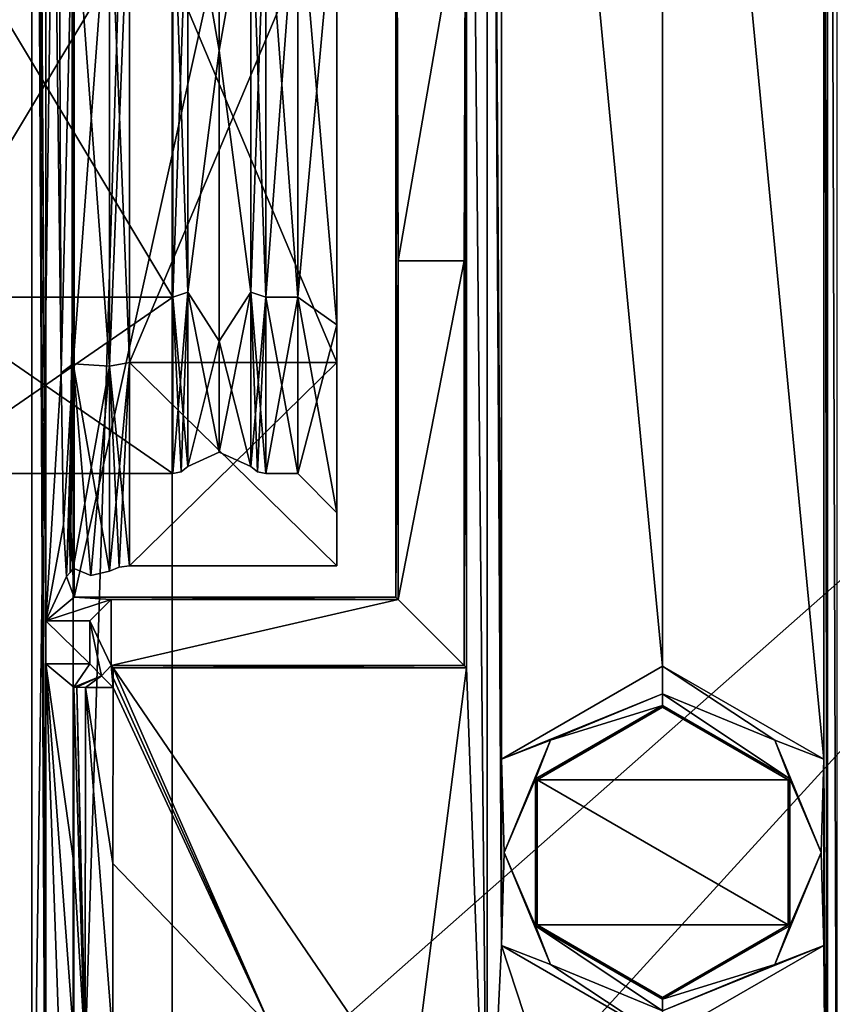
# Model space of a CAD drawing. Header units: metres. Extents: x -205 to 205, y -82 to 82.
# Tile 215 of 256: x -41 to -21, y -29 to -4. Entities that reach past the tile are written whole.
import ezdxf

# ---------------------------------------------------------------- set-up
doc = ezdxf.new("R2010")
doc.units = ezdxf.units.M
doc.layers.add('solid_PRT0003', color=7, linetype='CONTINUOUS')

msp = doc.modelspace()

# ---------------------------------------------------------------- linework, layer by layer
at = {"layer": 'solid_PRT0003'}
for points in [[(-200, -75), (-200, 75), (0, 75)], [(0, -75), (-200, -75), (0, 75)], [(-40.015358, -40.026123, 108.410858), (-37.489235, 41.072483, 108.410858), (-37.489235, -41.072483, 108.410858)], [(-40.015358, 40.026123, 108.410858), (-37.489235, 41.072483, 108.410858), (-40.015358, -40.026123, 108.410858)], [(-37.489235, -41.072483, 108.410858), (-37.489235, 41.072483, 108.410858), (37.510765, 41.072483, 108.410858)], [(37.510765, -41.072483, 108.410858), (-37.489235, -41.072483, 108.410858), (37.510765, 41.072483, 108.410858)], [(-40.015358, 40.026123, 108.410858), (-41.061718, -37.5, 108.410858), (-41.061718, 37.5, 108.410858)], [(-40.015358, 40.026123, 108.410858), (-40.015358, -40.026123, 108.410858), (-41.061718, -37.5, 108.410858)], [(-20.883066, 27.370523, 6), (-20.789236, -39.005207, 6), (-20.789236, 39.005207, 6)], [(-20.542322, -39, 6), (-20.542322, 39, 6), (-20.789236, 39.005207, 6)], [(-20.789236, -39.005207, 6), (-20.542322, -39, 6), (-20.789236, 39.005207, 6)], [(-42.489235, -37.5, 108.5), (42.510765, 37.5, 108.5), (-42.489235, 37.5, 108.5)], [(-42.489235, -37.5, 108.5), (42.510765, -37.5, 108.5), (42.510765, 37.5, 108.5)], [(-41.061718, 37.5, 108.410858), (-40.711826, -34.113243, 75), (-40.711826, -30.742794, 75)], [(-40.711826, -20.197845, 75), (-41.061718, 37.5, 108.410858), (-40.711826, -30.742794, 75)], [(-41.061718, 37.5, 108.410858), (-40.711826, -37.5, 75), (-40.711826, -34.113243, 75)], [(-41.061718, -37.5, 108.410858), (-40.711826, -37.5, 75), (-41.061718, 37.5, 108.410858)], [(-40.711826, -19.102154, 75), (-40.711826, 19.102154, 75), (-41.061718, 37.5, 108.410858)], [(-40.711826, -20.197845, 75), (-40.711826, -19.102154, 75), (-41.061718, 37.5, 108.410858)], [(-29.461437, 34.975193, 6), (-29.989235, 20.299999, 6), (-29.463709, -34.96476, 6)], [(-29.095404, -27.370523, 6), (-29.461437, 34.975193, 6), (-29.463709, -34.96476, 6)], [(-29.461437, 34.975193, 6), (-29.095404, -27.370523, 6), (-29.095217, -22.629152, 6)], [(-29.095217, -22.629152, 6), (-29.095404, 22.629477, 6), (-29.461437, 34.975193, 6)], [(-20.789236, -39.005207, 6), (-20.883066, 27.370523, 6), (-20.883255, 22.629152, 6)], [(-29.095404, 22.629477, 6), (-29.095217, -22.629152, 6), (-24.989235, -20.258688, 6)], [(-29.095404, 22.629477, 6), (-24.989235, -20.258688, 6), (-24.989235, 20.258688, 6)], [(-20.883255, 22.629152, 6), (-24.989235, 20.258688, 6), (-20.883066, -22.629477, 6)], [(-20.883255, 22.629152, 6), (-20.883066, -22.629477, 6), (-20.789236, -39.005207, 6)], [(-30.015415, 0, 9), (-29.989235, -20.299999, 6), (-29.989235, 20.299999, 6)], [(-29.989235, 20.299999, 6), (-29.989235, -20.299999, 6), (-29.463709, -34.96476, 6)], [(-24.989235, 20.258688, 6), (-24.989235, -20.258688, 6), (-20.883066, -22.629477, 6)], [(-40.316959, -12.778975, 37.294281), (-40.711826, 19.102154, 75), (-40.711826, -19.102154, 75)], [(-40.316959, -12.778975, 37.294281), (-40.372742, -0.000013, 42.620792), (-40.711826, 19.102154, 75)], [(-39.996567, 0.000051, 6.7), (-39.989235, -18.5, 6), (-39.989235, 18.5, 6)], [(-31.789236, 18.5, 6), (-39.989235, 18.5, 6), (-39.989235, -18.5, 6)], [(-31.789236, 18.5, 6), (-39.989235, -18.5, 6), (-31.789236, -18.5, 6)], [(-31.763054, 0, 9), (-31.789236, 18.5, 6), (-31.789236, -18.5, 6)], [(-37.091484, 0, 39.672581), (-36.289234, 4.573452, 38.575638), (-36.289234, -4.573452, 38.575638)], [(-36.289234, -4.573452, 10.424363), (-36.289234, 4.573452, 10.424363), (-37.091484, 0, 9.327419)], [(-36.289234, -4.573452, 10.424363), (-35.486988, 0, 9.327419), (-36.289234, 4.573452, 10.424363)], [(-36.289234, 4.573452, 38.575638), (-35.486988, 0, 39.672581), (-36.289234, -4.573452, 38.575638)], [(-43.989235, 0, 39.849998), (-37.473507, 0, 39.849998), (-37.473507, -10.854089, 35.354088)], [(-43.989235, -10.854096, 35.35408), (-43.989235, 0, 39.849998), (-37.473507, -10.854089, 35.354088)], [(-39.996567, 0.000051, 6.7), (-40.04055, -11.484144, 10.900205), (-39.989235, -18.5, 6)], [(-40.04055, 0, 6.7), (-40.04055, -11.484144, 10.900205), (-39.996567, 0.000051, 6.7)], [(-40.011734, 0, 6.7442), (-40.011734, -12.555172, 11.944679), (-40.04055, 0, 6.7)], [(-39.0825, -12.613999, 11.886001), (-40.011734, -12.555172, 11.944679), (-40.011734, 0, 6.7442)], [(-39.0825, 0, 6.661111), (-39.0825, -12.613999, 11.886001), (-40.011734, 0, 6.7442)], [(-38.574085, -12.51579, 11.98421), (-39.0825, -12.613999, 11.886001), (-39.0825, 0, 6.661111)], [(-38.574085, 0, 6.8), (-38.574085, -12.51579, 11.98421), (-39.0825, 0, 6.661111)], [(-38.574085, 0, 42.200001), (-39.0825, 0, 42.33889), (-39.0825, -12.613999, 37.113998)], [(-38.574085, -12.51579, 37.015789), (-38.574085, 0, 42.200001), (-39.0825, -12.613999, 37.113998)], [(-33.289234, 0, 42.199989), (-38.574085, 0, 42.200001), (-38.574085, -12.51579, 37.015789)], [(-33.289234, 0, 6.80001), (-33.289234, -12.515735, 11.984154), (-38.574085, 0, 6.8)], [(-36.289234, -4.573452, 38.575638), (-35.486988, 0, 39.672581), (-35.486988, -10.728635, 35.228634)], [(-35.486988, 0, 39.672581), (-35.104961, 0, 39.849998), (-35.104961, -10.854089, 35.354088)], [(-35.486988, -10.728635, 35.228634), (-35.486988, 0, 39.672581), (-35.104961, -10.854089, 35.354088)], [(-34.289234, 0, 9.15), (-35.104961, 0, 9.15), (-35.104961, -10.854089, 13.645911)], [(-34.289234, -10.854096, 13.645919), (-34.289234, 0, 9.15), (-35.104961, -10.854089, 13.645911)], [(-34.289234, -10.854096, 13.645919), (-33.289234, -11.561169, 12.93878), (-33.289234, 0, 8.150004)], [(-34.289234, -10.854096, 13.645919), (-33.289234, 0, 8.150004), (-34.289234, 0, 9.15)], [(-33.289234, 0, 8.150004), (-33.289234, -12.515735, 11.984154), (-33.289234, 0, 6.80001)], [(-33.289234, 0, 8.150004), (-33.289234, -11.561169, 12.93878), (-33.289234, -12.515735, 11.984154)], [(-31.763054, 0, 9), (-31.789236, -18.5, 6), (-31.731638, -9.931767, 12.6)], [(-30.015415, 0, 9), (-31.763054, 0, 9), (-31.731638, -9.931767, 12.6)], [(-43.989235, -10.854096, 13.645919), (-37.473507, -10.854089, 13.645911), (-37.473507, 0, 9.15)], [(-43.989235, -10.854096, 13.645919), (-37.473507, 0, 9.15), (-43.989235, 0, 9.15)], [(-40.011734, 0, 42.255798), (-40.372742, -0.000013, 42.620792), (-40.316959, -12.778975, 37.294281)], [(-40.011734, -12.555172, 37.055321), (-40.011734, 0, 42.255798), (-40.316959, -12.778975, 37.294281)], [(-40.011734, -12.555172, 11.944679), (-40.04055, -11.484144, 10.900205), (-40.04055, 0, 6.7)], [(-39.0825, 0, 42.33889), (-40.011734, 0, 42.255798), (-40.011734, -12.555172, 37.055321)], [(-39.0825, -12.613999, 37.113998), (-39.0825, 0, 42.33889), (-40.011734, -12.555172, 37.055321)], [(-33.289234, -12.51575, 37.015831), (-33.289234, 0, 42.199989), (-38.574085, -12.51579, 37.015789)], [(-33.289234, -12.515735, 11.984154), (-38.574085, -12.51579, 11.98421), (-38.574085, 0, 6.8)], [(-37.473507, 0, 39.849998), (-37.091484, 0, 39.672581), (-37.091484, -10.728635, 35.228634)], [(-37.473507, -10.854089, 35.354088), (-37.473507, 0, 39.849998), (-37.091484, -10.728635, 35.228634)], [(-37.473507, -10.854089, 13.645911), (-37.091484, -10.728635, 13.771365), (-37.091484, 0, 9.327419)], [(-37.473507, 0, 9.15), (-37.473507, -10.854089, 13.645911), (-37.091484, 0, 9.327419)], [(-37.091484, -10.728635, 35.228634), (-37.091484, 0, 39.672581), (-36.289234, -4.573452, 38.575638)], [(-36.289234, -4.573452, 10.424363), (-37.091484, 0, 9.327419), (-37.091484, -10.728635, 13.771365)], [(-36.289234, -4.573452, 10.424363), (-35.486988, -10.728635, 13.771365), (-35.486988, 0, 9.327419)], [(-35.486988, -10.728635, 13.771365), (-35.104961, -10.854089, 13.645911), (-35.104961, 0, 9.15)], [(-35.486988, 0, 9.327419), (-35.486988, -10.728635, 13.771365), (-35.104961, 0, 9.15)], [(-35.104961, 0, 39.849998), (-34.289234, 0, 39.849998), (-34.289234, -10.854096, 35.35408)], [(-35.104961, -10.854089, 35.354088), (-35.104961, 0, 39.849998), (-34.289234, -10.854096, 35.35408)], [(-34.289234, 0, 39.849998), (-33.289234, 0, 40.849995), (-33.289234, -11.561169, 36.061218)], [(-34.289234, -10.854096, 35.35408), (-34.289234, 0, 39.849998), (-33.289234, -11.561169, 36.061218)], [(-33.289234, 0, 40.849995), (-33.289234, 0, 42.199989), (-33.289234, -12.51575, 37.015831)], [(-33.289234, -11.561169, 36.061218), (-33.289234, 0, 40.849995), (-33.289234, -12.51575, 37.015831)], [(-30.015415, 0, 9), (-31.731638, -9.931767, 12.6), (-30.046833, -9.931767, 12.6)], [(-30.015415, 0, 9), (-30.046833, -20.242403, 12.6), (-29.989235, -20.299999, 6)], [(-30.015415, 0, 9), (-30.046833, -9.931767, 12.6), (-30.046833, -20.242403, 12.6)], [(-37.091484, -10.728635, 35.228634), (-36.289234, -4.573452, 38.575638), (-36.289234, -11.973452, 33.199223)], [(-36.289234, -11.973452, 15.800778), (-36.289234, -4.573452, 10.424363), (-37.091484, -10.728635, 13.771365)], [(-36.289234, -11.973452, 15.800778), (-35.486988, -10.728635, 13.771365), (-36.289234, -4.573452, 10.424363)], [(-36.289234, -4.573452, 38.575638), (-35.486988, -10.728635, 35.228634), (-36.289234, -11.973452, 33.199223)], [(-31.731638, -9.931767, 12.6), (-31.789236, -18.5, 6), (-31.731638, -18.557598, 12.6)], [(-30.046833, -9.931767, 12.6), (-31.731638, -9.931767, 12.6), (-31.731638, -18.557598, 12.6)], [(-30.046833, -20.242403, 12.6), (-30.046833, -9.931767, 12.6), (-31.731638, -18.557598, 12.6)], [(-37.473507, -10.854089, 35.354088), (-37.091484, -10.728635, 35.228634), (-37.091484, -15.172581, 24.5)], [(-37.473507, -10.854089, 13.645911), (-37.473507, -15.35, 24.5), (-37.091484, -10.728635, 13.771365)], [(-37.262901, -15.303481, 24.5), (-37.091484, -10.728635, 13.771365), (-37.473507, -15.35, 24.5)], [(-37.262901, -15.303481, 24.5), (-37.091484, -15.172581, 24.5), (-37.091484, -10.728635, 13.771365)], [(-37.091484, -10.728635, 35.228634), (-36.289234, -14.8, 24.5), (-37.091484, -15.172581, 24.5)], [(-36.289234, -11.973452, 15.800778), (-37.091484, -10.728635, 13.771365), (-37.091484, -15.172581, 24.5)], [(-37.091484, -10.728635, 35.228634), (-36.289234, -11.973452, 33.199223), (-36.289234, -14.8, 24.5)], [(-36.289234, -14.8, 24.5), (-35.486988, -15.172581, 24.5), (-35.486988, -10.728635, 13.771365)], [(-36.289234, -11.973452, 33.199223), (-35.486988, -10.728635, 35.228634), (-35.486988, -15.172581, 24.5)], [(-36.289234, -11.973452, 15.800778), (-36.289234, -14.8, 24.5), (-35.486988, -10.728635, 13.771365)], [(-35.486988, -10.728635, 35.228634), (-35.104961, -10.854089, 35.354088), (-35.104961, -15.35, 24.5)], [(-35.486988, -10.728635, 35.228634), (-35.104961, -15.35, 24.5), (-35.315571, -15.303481, 24.5)], [(-35.486988, -10.728635, 13.771365), (-35.486988, -15.172581, 24.5), (-35.104961, -10.854089, 13.645911)], [(-35.486988, -10.728635, 35.228634), (-35.315571, -15.303481, 24.5), (-35.486988, -15.172581, 24.5)], [(-43.989235, -15.35, 24.5), (-37.473507, -15.35, 24.5), (-37.473507, -10.854089, 13.645911)], [(-43.989235, -10.854096, 35.35408), (-37.473507, -10.854089, 35.354088), (-37.473507, -15.35, 24.5)], [(-43.989235, -10.854096, 13.645919), (-43.989235, -15.35, 24.5), (-37.473507, -10.854089, 13.645911)], [(-43.989235, -15.35, 24.5), (-43.989235, -10.854096, 35.35408), (-37.473507, -15.35, 24.5)], [(-37.473507, -10.854089, 35.354088), (-37.091484, -15.172581, 24.5), (-37.262901, -15.303481, 24.5)], [(-37.473507, -10.854089, 35.354088), (-37.262901, -15.303481, 24.5), (-37.473507, -15.35, 24.5)], [(-35.315571, -15.303481, 24.5), (-35.104961, -10.854089, 13.645911), (-35.486988, -15.172581, 24.5)], [(-35.315571, -15.303481, 24.5), (-35.104961, -15.35, 24.5), (-35.104961, -10.854089, 13.645911)], [(-35.104961, -10.854089, 35.354088), (-34.289234, -10.854096, 35.35408), (-34.289234, -15.35, 24.5)], [(-35.104961, -15.35, 24.5), (-35.104961, -10.854089, 35.354088), (-34.289234, -15.35, 24.5)], [(-34.289234, -10.854096, 13.645919), (-35.104961, -10.854089, 13.645911), (-35.104961, -15.35, 24.5)], [(-34.289234, -10.854096, 13.645919), (-35.104961, -15.35, 24.5), (-34.289234, -15.35, 24.5)], [(-34.289234, -10.854096, 35.35408), (-33.289234, -11.561169, 36.061218), (-33.289234, -16.35, 24.5)], [(-34.289234, -15.35, 24.5), (-34.289234, -10.854096, 35.35408), (-33.289234, -16.35, 24.5)], [(-34.289234, -10.854096, 13.645919), (-34.289234, -15.35, 24.5), (-33.289234, -11.561169, 12.93878)], [(-40.04055, -11.484144, 10.900205), (-40.104301, -16.230202, 16.987772), (-39.989235, -18.5, 6)], [(-40.011734, -12.555172, 11.944679), (-40.104301, -16.230202, 16.987772), (-40.04055, -11.484144, 10.900205)], [(-34.289234, -15.35, 24.5), (-33.289234, -16.35, 24.5), (-33.289234, -11.561169, 12.93878)], [(-33.289234, -11.561169, 36.061218), (-33.289234, -12.51575, 37.015831), (-33.289234, -17.700001, 24.5)], [(-33.289234, -11.561169, 36.061218), (-33.289234, -17.700001, 24.5), (-33.289234, -16.35, 24.5)], [(-33.289234, -11.561169, 12.93878), (-33.289234, -16.35, 24.5), (-33.289234, -12.515735, 11.984154)], [(-36.289234, -11.973452, 15.800778), (-37.091484, -15.172581, 24.5), (-36.289234, -14.8, 24.5)], [(-36.289234, -11.973452, 33.199223), (-35.486988, -15.172581, 24.5), (-36.289234, -14.8, 24.5)], [(-38.574085, -12.51579, 37.015789), (-39.0825, -12.613999, 37.113998), (-39.0825, -17.838888, 24.5)], [(-38.574085, -12.51579, 37.015789), (-39.0825, -17.838888, 24.5), (-38.837608, -17.735348, 24.5)], [(-38.574085, -12.51579, 11.98421), (-38.574085, -17.700001, 24.5), (-39.0825, -12.613999, 11.886001)], [(-38.574085, -12.51579, 37.015789), (-38.837608, -17.735348, 24.5), (-38.574085, -17.700001, 24.5)], [(-33.289234, -12.515735, 11.984154), (-33.289234, -17.700001, 24.5), (-38.574085, -12.51579, 11.98421)], [(-33.289234, -12.51575, 37.015831), (-38.574085, -12.51579, 37.015789), (-38.574085, -17.700001, 24.5)], [(-33.289234, -12.51575, 37.015831), (-38.574085, -17.700001, 24.5), (-33.289234, -17.700001, 24.5)], [(-33.289234, -17.700001, 24.5), (-38.574085, -17.700001, 24.5), (-38.574085, -12.51579, 11.98421)], [(-33.289234, -16.35, 24.5), (-33.289234, -17.700001, 24.5), (-33.289234, -12.515735, 11.984154)], [(-40.25536, -16.658308, 31.412031), (-40.316959, -12.778975, 37.294281), (-40.711826, -19.102154, 75)], [(-40.011734, -12.555172, 37.055321), (-40.316959, -12.778975, 37.294281), (-40.25536, -16.658308, 31.412031)], [(-40.011734, -12.555172, 37.055321), (-40.25536, -16.658308, 31.412031), (-40.182972, -17.970026, 24.5)], [(-40.090946, -17.868036, 24.5), (-40.011734, -12.555172, 37.055321), (-40.182972, -17.970026, 24.5)], [(-40.011734, -12.555172, 11.944679), (-40.011734, -17.7558, 24.5), (-40.104301, -16.230202, 16.987772)], [(-40.090946, -17.868036, 24.5), (-40.011734, -17.7558, 24.5), (-40.011734, -12.555172, 37.055321)], [(-39.0825, -12.613999, 37.113998), (-40.011734, -12.555172, 37.055321), (-40.011734, -17.7558, 24.5)], [(-39.560486, -17.946821, 24.5), (-40.011734, -17.7558, 24.5), (-40.011734, -12.555172, 11.944679)], [(-39.0825, -17.838888, 24.5), (-39.560486, -17.946821, 24.5), (-40.011734, -12.555172, 11.944679)], [(-39.0825, -12.613999, 11.886001), (-39.0825, -17.838888, 24.5), (-40.011734, -12.555172, 11.944679)], [(-39.0825, -12.613999, 37.113998), (-40.011734, -17.7558, 24.5), (-39.560486, -17.946821, 24.5)], [(-39.0825, -12.613999, 37.113998), (-39.560486, -17.946821, 24.5), (-39.0825, -17.838888, 24.5)], [(-38.837608, -17.735348, 24.5), (-39.0825, -17.838888, 24.5), (-39.0825, -12.613999, 11.886001)], [(-38.837608, -17.735348, 24.5), (-39.0825, -12.613999, 11.886001), (-38.574085, -17.700001, 24.5)], [(-40.104301, -16.230202, 16.987772), (-40.182972, -17.970026, 24.5), (-39.989235, -18.5, 6)], [(-40.090946, -17.868036, 24.5), (-40.182972, -17.970026, 24.5), (-40.104301, -16.230202, 16.987772)], [(-40.090946, -17.868036, 24.5), (-40.104301, -16.230202, 16.987772), (-40.011734, -17.7558, 24.5)], [(-40.182972, -17.970026, 24.5), (-40.25536, -16.658308, 31.412031), (-40.711826, -19.102154, 75)], [(-40.182972, -17.970026, 24.5), (-40.711826, -19.102154, 75), (-39.989235, -18.5, 6)], [(-39.046833, -18.557598, 12.6), (-39.989235, -18.5, 6), (-40.711826, -19.102154, 75)], [(-39.046833, -18.557598, 12.6), (-40.711826, -19.102154, 75), (-39.591389, -19.102154, 75)], [(-39.046833, -18.557598, 12.6), (-31.789236, -18.5, 6), (-39.989235, -18.5, 6)], [(-39.046833, -18.557598, 12.6), (-39.591389, -19.102154, 75), (-39.046833, -20.242403, 12.6)], [(-39.046833, -18.557598, 12.6), (-31.731638, -18.557598, 12.6), (-31.789236, -18.5, 6)], [(-39.046833, -20.242403, 12.6), (-30.046833, -20.242403, 12.6), (-31.731638, -18.557598, 12.6)], [(-39.046833, -18.557598, 12.6), (-39.046833, -20.242403, 12.6), (-31.731638, -18.557598, 12.6)], [(-39.591389, -20.197845, 75), (-40.711826, -19.102154, 75), (-40.711826, -20.197845, 75)], [(-39.591389, -20.197845, 75), (-39.591389, -19.102154, 75), (-40.711826, -19.102154, 75)], [(-39.288658, -20.500578, 40.310471), (-39.591389, -19.102154, 75), (-39.591389, -20.197845, 75)], [(-39.288658, -20.500578, 40.310471), (-39.046833, -20.242403, 12.6), (-39.591389, -19.102154, 75)], [(-40.711826, -20.197845, 75), (-40.356094, -30.230177, 41.031147), (-39.999599, -29.761478, 6.989528)], [(-39.999599, -25.276409, 6.989528), (-40.711826, -20.197845, 75), (-39.999599, -29.761478, 6.989528)], [(-40.711826, -20.197845, 75), (-40.711826, -30.742794, 75), (-40.356094, -30.230177, 41.031147)], [(-39.999599, -25.276409, 6.989528), (-39.999599, -20.791365, 6.989528), (-40.711826, -20.197845, 75)], [(-39.591389, -20.197845, 75), (-40.711826, -20.197845, 75), (-39.999599, -20.791365, 6.989528)], [(-39.288658, -20.500578, 40.310471), (-39.591389, -20.197845, 75), (-39.999599, -20.791365, 6.989528)], [(-39.288658, -20.500578, 40.310471), (-38.994446, -20.799999, 6), (-39.046833, -20.242403, 12.6)], [(-39.046833, -20.242403, 12.6), (-38.994446, -20.799999, 6), (-38.989235, -20.553087, 6)], [(-39.046833, -20.242403, 12.6), (-38.989235, -20.553087, 6), (-38.989235, -20.299999, 6)], [(-39.046833, -20.242403, 12.6), (-38.989235, -20.299999, 6), (-30.046833, -20.242403, 12.6)], [(-30.046833, -20.242403, 12.6), (-38.989235, -20.299999, 6), (-29.989235, -20.299999, 6)], [(-38.989235, -20.299999, 6), (-34.964428, -29.472202, 6), (-31.411772, -31.407425, 6)], [(-38.989235, -20.299999, 6), (-38.989235, -20.553087, 6), (-34.964428, -29.472202, 6)], [(-29.989235, -20.299999, 6), (-38.989235, -20.299999, 6), (-31.411772, -31.407425, 6)], [(-29.989235, -20.299999, 6), (-31.411772, -31.407425, 6), (-29.463709, -34.96476, 6)], [(-24.989235, -20.962704, 6.289814), (-24.989235, -20.258688, 6), (-29.095217, -22.629152, 6)], [(-22.134436, -22.145201, 6.289814), (-20.883066, -22.629477, 6), (-24.989235, -20.258688, 6)], [(-22.134436, -22.145201, 6.289814), (-24.989235, -20.258688, 6), (-24.989235, -20.962704, 6.289814)], [(-39.918282, -20.794722, 6.604853), (-39.288658, -20.500578, 40.310471), (-39.999599, -20.791365, 6.989528)], [(-39.918282, -20.794722, 6.604853), (-39.695015, -20.797544, 6.28134), (-39.288658, -20.500578, 40.310471)], [(-39.695015, -20.797544, 6.28134), (-38.994446, -20.799999, 6), (-39.288658, -20.500578, 40.310471)], [(-38.989235, -20.553087, 6), (-38.994446, -20.799999, 6), (-34.964428, -29.472202, 6)], [(-39.999599, -25.276409, 6.989528), (-39.725372, -29.761101, 6.312008), (-39.999599, -20.791365, 6.989528)], [(-39.918282, -20.794722, 6.604853), (-39.999599, -20.791365, 6.989528), (-39.725372, -29.761101, 6.312008)], [(-39.918282, -20.794722, 6.604853), (-39.725372, -29.761101, 6.312008), (-39.703346, -29.761101, 6.289498)], [(-39.918282, -20.794722, 6.604853), (-39.703346, -29.761101, 6.289498), (-39.695015, -20.797544, 6.28134)], [(-39.695015, -20.797544, 6.28134), (-39.703346, -29.761101, 6.289498), (-38.999653, -29.761101, 6)], [(-39.695015, -20.797544, 6.28134), (-38.999653, -29.761101, 6), (-38.999977, -25.280548, 6)], [(-39.695015, -20.797544, 6.28134), (-38.999977, -25.280548, 6), (-38.994446, -20.799999, 6)], [(-34.964428, -29.472202, 6), (-38.994446, -20.799999, 6), (-38.999977, -25.280548, 6)], [(-27.844034, -22.145201, 6.289814), (-24.989235, -20.962704, 6.289814), (-29.095217, -22.629152, 6)], [(-27.844034, -22.145201, 6.289814), (-24.989235, -21.25865, 6.991273), (-24.989235, -20.962704, 6.289814)], [(-21.749125, -23.129339, 6.991273), (-24.989235, -20.962704, 6.289814), (-24.989235, -21.25865, 6.991273)], [(-21.749125, -23.129339, 6.991273), (-22.134436, -22.145201, 6.289814), (-24.989235, -20.962704, 6.289814)], [(-24.989235, -21.25865, 6.991273), (-28.229336, -23.129318, 6.991273), (-24.989235, -21.302361, 12)], [(-27.844034, -22.145201, 6.289814), (-28.229336, -23.129318, 6.991273), (-24.989235, -21.25865, 6.991273)], [(-28.229336, -23.129318, 6.991273), (-28.191553, -23.151289, 12), (-24.989235, -21.302361, 12)], [(-21.78702, -23.15111, 12), (-24.989235, -21.302361, 12), (-28.191553, -23.151289, 12)], [(-24.989235, -21.25865, 6.991273), (-24.989235, -21.302361, 12), (-21.78702, -23.15111, 12)], [(-21.749125, -23.129339, 6.991273), (-24.989235, -21.25865, 6.991273), (-21.78702, -23.15111, 12)], [(-29.026531, -25, 6.289814), (-27.844034, -22.145201, 6.289814), (-29.095217, -22.629152, 6)], [(-29.026531, -25, 6.289814), (-28.229336, -23.129318, 6.991273), (-27.844034, -22.145201, 6.289814)], [(-22.134436, -22.145201, 6.289814), (-20.951939, -25, 6.289814), (-20.883066, -22.629477, 6)], [(-21.749125, -23.129339, 6.991273), (-20.951939, -25, 6.289814), (-22.134436, -22.145201, 6.289814)], [(-29.026531, -25, 6.289814), (-29.095217, -22.629152, 6), (-29.095404, -27.370523, 6)], [(-20.951939, -25, 6.289814), (-20.883255, -27.370848, 6), (-20.883066, -22.629477, 6)], [(-20.883066, -22.629477, 6), (-20.883255, -27.370848, 6), (-20.789236, -39.005207, 6)], [(-29.026531, -25, 6.289814), (-28.229347, -26.870661, 6.991273), (-28.229336, -23.129318, 6.991273)], [(-28.229336, -23.129318, 6.991273), (-28.229347, -26.870661, 6.991273), (-28.191553, -23.151289, 12)], [(-28.229347, -26.870661, 6.991273), (-28.19145, -26.84889, 12), (-28.191553, -23.151289, 12)], [(-21.786919, -26.848711, 12), (-21.78702, -23.15111, 12), (-28.191553, -23.151289, 12)], [(-21.786919, -26.848711, 12), (-28.191553, -23.151289, 12), (-28.19145, -26.84889, 12)], [(-21.749125, -23.129339, 6.991273), (-21.78702, -23.15111, 12), (-21.786919, -26.848711, 12)], [(-21.749125, -23.129339, 6.991273), (-21.786919, -26.848711, 12), (-21.749136, -26.870682, 6.991273)], [(-21.749125, -23.129339, 6.991273), (-21.749136, -26.870682, 6.991273), (-20.951939, -25, 6.289814)], [(-27.844034, -27.854799, 6.289814), (-29.026531, -25, 6.289814), (-29.095404, -27.370523, 6)], [(-27.844034, -27.854799, 6.289814), (-28.229347, -26.870661, 6.991273), (-29.026531, -25, 6.289814)], [(-20.951939, -25, 6.289814), (-22.134436, -27.854799, 6.289814), (-20.883255, -27.370848, 6)], [(-21.749136, -26.870682, 6.991273), (-22.134436, -27.854799, 6.289814), (-20.951939, -25, 6.289814)], [(-39.999599, -25.276409, 6.989528), (-39.999599, -29.761478, 6.989528), (-39.725372, -29.761101, 6.312008)], [(-38.999977, -25.280548, 6), (-38.999653, -29.761101, 6), (-34.964428, -29.472202, 6)], [(-28.229347, -26.870661, 6.991273), (-24.989235, -28.74135, 6.991273), (-28.19145, -26.84889, 12)], [(-24.989235, -29.037296, 6.289814), (-24.989235, -28.74135, 6.991273), (-28.229347, -26.870661, 6.991273)], [(-24.989235, -29.037296, 6.289814), (-28.229347, -26.870661, 6.991273), (-27.844034, -27.854799, 6.289814)], [(-21.786919, -26.848711, 12), (-28.19145, -26.84889, 12), (-24.989235, -28.697639, 12)], [(-24.989235, -28.74135, 6.991273), (-24.989235, -28.697639, 12), (-28.19145, -26.84889, 12)], [(-21.749136, -26.870682, 6.991273), (-21.786919, -26.848711, 12), (-24.989235, -28.697639, 12)], [(-21.749136, -26.870682, 6.991273), (-24.989235, -28.697639, 12), (-24.989235, -28.74135, 6.991273)], [(-21.749136, -26.870682, 6.991273), (-24.989235, -28.74135, 6.991273), (-22.134436, -27.854799, 6.289814)], [(-29.095404, -27.370523, 6), (-29.463709, -34.96476, 6), (-25.269785, -39.010742, 6)], [(-24.989235, -29.741312, 6), (-29.095404, -27.370523, 6), (-25.269785, -39.010742, 6)], [(-27.844034, -27.854799, 6.289814), (-29.095404, -27.370523, 6), (-24.989235, -29.741312, 6)], [(-20.883255, -27.370848, 6), (-24.989235, -29.741312, 6), (-20.789236, -39.005207, 6)], [(-24.989235, -29.037296, 6.289814), (-24.989235, -29.741312, 6), (-20.883255, -27.370848, 6)], [(-22.134436, -27.854799, 6.289814), (-24.989235, -29.037296, 6.289814), (-20.883255, -27.370848, 6)], [(-24.989235, -29.037296, 6.289814), (-27.844034, -27.854799, 6.289814), (-24.989235, -29.741312, 6)], [(-22.134436, -27.854799, 6.289814), (-24.989235, -28.74135, 6.991273), (-24.989235, -29.037296, 6.289814)]]:
    msp.add_3dface(points, dxfattribs=at)

doc.saveas('drawing.dxf')
